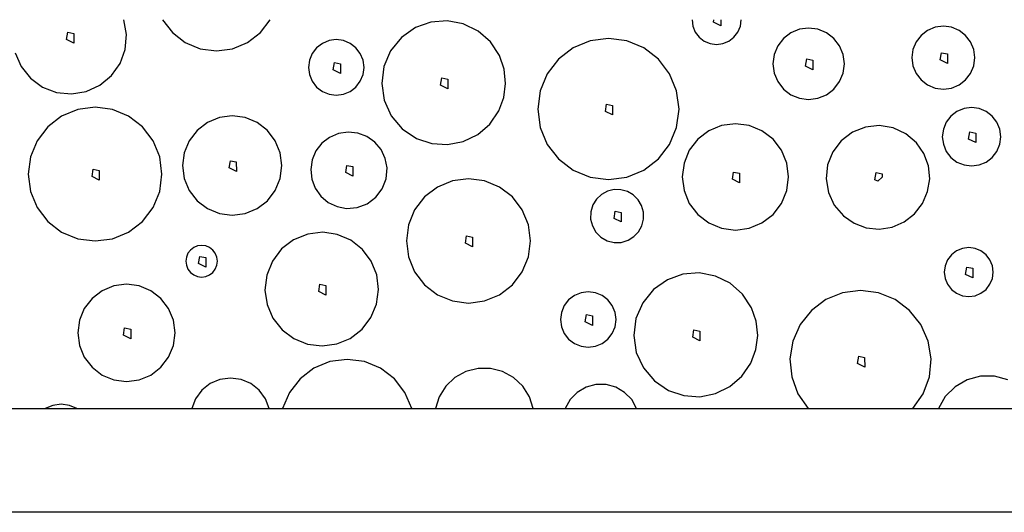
# Model space of a CAD drawing. Extents: x -94 to 1256, y 388 to 888.
# Tile 30 of 51: x 269.66 to 284.85, y 709.86 to 717.46. Entities that reach past the tile are written whole.
import ezdxf

# ---------------------------------------------------------------- set-up
doc = ezdxf.new("R2010")
doc.units = 0
doc.layers.get('0').update_dxf_attribs({"lineweight": 25})
doc.layers.add('X_Geometrie', color=7, linetype='Continuous', lineweight=25)
doc.layers.add('X_Schraffur', color=7, linetype='Continuous', lineweight=25, true_color=0xc0c0c0)

# ---------------------------------------------------------------- blocks, each defined once
blk = doc.blocks.new('Polygon-A07F5X39WF', base_point=(121.759, 709.863))
at = {"color": 0, "linetype": 'ByBlock', "lineweight": -2, "ltscale": 0.25}
for p, q in [((121.759, 711.463), (340.63, 711.463)), ((340.63, 709.863), (121.759, 709.863))]:
    blk.add_line(p, q, dxfattribs=at)
blk = doc.blocks.new('Schraffur-A07F5X3JWF', base_point=(118.259, 711.463))
at = {"color": 0, "linetype": 'ByBlock', "lineweight": -2, "ltscale": 0.25}
for p, q in [((271.305, 717.236), (271.264, 717.463)), ((271.86, 717.463), (272.012, 717.263)), ((273.371, 717.263), (273.523, 717.463)), ((280.031, 717.463), (280.043, 717.364)), ((280.362, 717.423), (280.368, 717.463)), ((280.473, 717.463), (280.473, 717.367)), ((280.775, 717.364), (280.787, 717.463)), ((275.763, 717.341), (275.547, 717.19)), ((276.001, 717.426), (275.763, 717.341)), ((276.253, 717.444), (276.001, 717.426)), ((276.501, 717.397), (276.253, 717.444)), ((276.728, 717.286), (276.501, 717.397)), ((280.043, 717.364), (280.08, 717.272)), ((280.473, 717.367), (280.362, 717.423)), ((280.737, 717.272), (280.775, 717.364)), ((281.686, 717.315), (281.553, 717.26)), ((281.829, 717.334), (281.686, 717.315)), ((281.972, 717.315), (281.829, 717.334)), ((282.105, 717.26), (281.972, 717.315)), ((283.781, 717.347), (283.664, 717.298)), ((283.907, 717.363), (283.781, 717.347)), ((284.033, 717.347), (283.907, 717.363)), ((284.15, 717.298), (284.033, 717.347)), ((270.381, 717.159), (270.4, 717.27)), ((270.493, 717.103), (270.381, 717.159)), ((270.4, 717.27), (270.493, 717.252)), ((270.493, 717.252), (270.493, 717.103)), ((271.285, 717.005), (271.305, 717.236)), ((272.012, 717.263), (272.211, 717.11)), ((273.172, 717.11), (273.371, 717.263)), ((274.54, 717.155), (274.429, 717.14)), ((274.651, 717.14), (274.54, 717.155)), ((275.547, 717.19), (275.38, 716.985)), ((276.918, 717.119), (276.728, 717.286)), ((278.74, 717.174), (278.458, 717.136)), ((279.022, 717.136), (278.74, 717.174)), ((280.08, 717.272), (280.14, 717.193)), ((280.14, 717.193), (280.219, 717.132)), ((280.599, 717.132), (280.677, 717.193)), ((280.677, 717.193), (280.737, 717.272)), ((281.439, 717.173), (281.352, 717.059)), ((281.553, 717.26), (281.439, 717.173)), ((282.219, 717.173), (282.105, 717.26)), ((282.306, 717.059), (282.219, 717.173)), ((283.564, 717.221), (283.486, 717.121)), ((283.664, 717.298), (283.564, 717.221)), ((284.25, 717.221), (284.15, 717.298)), ((284.328, 717.121), (284.25, 717.221)), ((271.205, 716.788), (271.285, 717.005)), ((272.211, 717.11), (272.443, 717.014)), ((272.443, 717.014), (272.691, 716.981)), ((272.691, 716.981), (272.94, 717.014)), ((272.94, 717.014), (273.172, 717.11)), ((274.237, 717.03), (274.169, 716.941)), ((274.326, 717.098), (274.237, 717.03)), ((274.429, 717.14), (274.326, 717.098)), ((274.754, 717.098), (274.651, 717.14)), ((274.843, 717.03), (274.754, 717.098)), ((274.911, 716.941), (274.843, 717.03)), ((277.057, 716.908), (276.918, 717.119)), ((278.196, 717.028), (277.97, 716.855)), ((278.458, 717.136), (278.196, 717.028)), ((279.285, 717.028), (279.022, 717.136)), ((279.51, 716.855), (279.285, 717.028)), ((280.219, 717.132), (280.31, 717.094)), ((280.31, 717.094), (280.409, 717.081)), ((280.409, 717.081), (280.507, 717.094)), ((280.507, 717.094), (280.599, 717.132)), ((281.352, 717.059), (281.297, 716.926)), ((282.361, 716.926), (282.306, 717.059)), ((283.438, 717.004), (283.421, 716.878)), ((283.486, 717.121), (283.438, 717.004)), ((284.376, 717.004), (284.328, 717.121)), ((284.393, 716.878), (284.376, 717.004)), ((269.586, 716.952), (269.679, 716.741)), ((274.169, 716.941), (274.126, 716.838)), ((274.954, 716.838), (274.911, 716.941)), ((275.38, 716.985), (275.276, 716.743)), ((277.13, 716.7), (277.057, 716.908)), ((277.97, 716.855), (277.797, 716.629)), ((279.684, 716.629), (279.51, 716.855)), ((281.297, 716.926), (281.278, 716.783)), ((281.782, 716.747), (281.8, 716.858)), ((281.8, 716.858), (281.893, 716.84)), ((282.38, 716.783), (282.361, 716.926)), ((283.421, 716.878), (283.438, 716.752)), ((283.86, 716.842), (283.878, 716.953)), ((283.878, 716.953), (283.971, 716.934)), ((283.971, 716.934), (283.971, 716.786)), ((284.376, 716.752), (284.393, 716.878)), ((269.679, 716.741), (269.823, 716.561)), ((271.072, 716.6), (271.205, 716.788)), ((274.126, 716.838), (274.112, 716.727)), ((274.112, 716.727), (274.126, 716.616)), ((274.493, 716.69), (274.512, 716.802)), ((274.512, 716.802), (274.604, 716.783)), ((274.604, 716.783), (274.604, 716.635)), ((274.969, 716.727), (274.954, 716.838)), ((274.954, 716.616), (274.969, 716.727)), ((275.276, 716.743), (275.242, 716.481)), ((277.154, 716.481), (277.13, 716.7)), ((281.278, 716.783), (281.297, 716.64)), ((281.893, 716.691), (281.782, 716.747)), ((281.893, 716.84), (281.893, 716.691)), ((282.361, 716.64), (282.38, 716.783)), ((283.438, 716.752), (283.486, 716.635)), ((283.971, 716.786), (283.86, 716.842)), ((284.328, 716.635), (284.376, 716.752)), ((269.823, 716.561), (270.01, 716.424)), ((270.894, 716.452), (271.072, 716.6)), ((274.126, 716.616), (274.169, 716.513)), ((274.604, 716.635), (274.493, 716.69)), ((274.911, 716.513), (274.954, 716.616)), ((276.151, 716.454), (276.169, 716.565)), ((276.169, 716.565), (276.262, 716.547)), ((276.262, 716.547), (276.262, 716.398)), ((277.797, 716.629), (277.688, 716.366)), ((279.792, 716.366), (279.684, 716.629)), ((281.297, 716.64), (281.352, 716.507)), ((282.306, 716.507), (282.361, 716.64)), ((283.486, 716.635), (283.564, 716.534)), ((284.25, 716.534), (284.328, 716.635)), ((270.01, 716.424), (270.226, 716.342)), ((270.684, 716.356), (270.894, 716.452)), ((274.169, 716.513), (274.237, 716.424)), ((274.237, 716.424), (274.326, 716.356)), ((274.754, 716.356), (274.843, 716.424)), ((274.843, 716.424), (274.911, 716.513)), ((275.242, 716.481), (275.281, 716.22)), ((276.262, 716.398), (276.151, 716.454)), ((277.126, 716.262), (277.154, 716.481)), ((281.352, 716.507), (281.439, 716.393)), ((281.439, 716.393), (281.553, 716.306)), ((282.105, 716.306), (282.219, 716.393)), ((282.219, 716.393), (282.306, 716.507)), ((283.564, 716.534), (283.664, 716.457)), ((283.664, 716.457), (283.781, 716.409)), ((283.781, 716.409), (283.907, 716.392)), ((283.907, 716.392), (284.033, 716.409)), ((284.033, 716.409), (284.15, 716.457)), ((284.15, 716.457), (284.25, 716.534)), ((270.226, 716.342), (270.456, 716.319)), ((270.456, 716.319), (270.684, 716.356)), ((274.326, 716.356), (274.429, 716.313)), ((274.429, 716.313), (274.54, 716.298)), ((274.54, 716.298), (274.651, 716.313)), ((274.651, 716.313), (274.754, 716.356)), ((277.049, 716.055), (277.126, 716.262)), ((277.688, 716.366), (277.651, 716.084)), ((279.83, 716.084), (279.792, 716.366)), ((281.553, 716.306), (281.686, 716.251)), ((281.686, 716.251), (281.829, 716.232)), ((281.829, 716.232), (281.972, 716.251)), ((281.972, 716.251), (282.105, 716.306)), ((270.82, 716.112), (270.553, 716.077)), ((271.087, 716.077), (270.82, 716.112)), ((275.281, 716.22), (275.39, 715.979)), ((277.651, 716.084), (277.688, 715.802)), ((278.693, 716.048), (278.712, 716.159)), ((278.712, 716.159), (278.804, 716.141)), ((278.804, 716.141), (278.805, 715.993)), ((279.792, 715.802), (279.83, 716.084)), ((284.226, 716.093), (284.117, 716.048)), ((284.342, 716.108), (284.226, 716.093)), ((284.459, 716.093), (284.342, 716.108)), ((284.568, 716.048), (284.459, 716.093)), ((270.304, 715.974), (270.091, 715.81)), ((270.553, 716.077), (270.304, 715.974)), ((271.336, 715.974), (271.087, 716.077)), ((271.55, 715.81), (271.336, 715.974)), ((272.737, 715.953), (272.552, 715.877)), ((272.935, 715.979), (272.737, 715.953)), ((273.134, 715.953), (272.935, 715.979)), ((273.319, 715.877), (273.134, 715.953)), ((275.39, 715.979), (275.56, 715.778)), ((276.91, 715.852), (277.049, 716.055)), ((278.805, 715.993), (278.693, 716.048)), ((284.024, 715.976), (283.952, 715.883)), ((284.117, 716.048), (284.024, 715.976)), ((284.661, 715.976), (284.568, 716.048)), ((284.733, 715.883), (284.661, 715.976)), ((270.091, 715.81), (269.927, 715.596)), ((271.714, 715.596), (271.55, 715.81)), ((272.552, 715.877), (272.393, 715.755)), ((273.478, 715.755), (273.319, 715.877)), ((276.723, 715.691), (276.91, 715.852)), ((277.688, 715.802), (277.797, 715.54)), ((279.684, 715.54), (279.792, 715.802)), ((280.486, 715.83), (280.289, 715.748)), ((280.699, 715.858), (280.486, 715.83)), ((280.911, 715.83), (280.699, 715.858)), ((281.109, 715.748), (280.911, 715.83)), ((282.705, 715.806), (282.504, 715.726)), ((282.919, 715.829), (282.705, 715.806)), ((283.132, 715.794), (282.919, 715.829)), ((283.327, 715.704), (283.132, 715.794)), ((283.952, 715.883), (283.907, 715.774)), ((284.778, 715.774), (284.733, 715.883)), ((272.393, 715.755), (272.271, 715.596)), ((273.6, 715.596), (273.478, 715.755)), ((274.437, 715.648), (274.318, 715.557)), ((274.575, 715.707), (274.437, 715.648)), ((274.724, 715.729), (274.575, 715.707)), ((274.873, 715.713), (274.724, 715.729)), ((275.013, 715.66), (274.873, 715.713)), ((275.135, 715.573), (275.013, 715.66)), ((275.56, 715.778), (275.779, 715.631)), ((275.779, 715.631), (276.013, 715.552)), ((276.501, 715.583), (276.723, 715.691)), ((280.289, 715.748), (280.119, 715.618)), ((281.279, 715.618), (281.109, 715.748)), ((282.504, 715.726), (282.333, 715.595)), ((283.492, 715.565), (283.327, 715.704)), ((283.907, 715.774), (283.891, 715.657)), ((283.891, 715.657), (283.907, 715.541)), ((284.295, 715.621), (284.314, 715.732)), ((284.314, 715.732), (284.406, 715.714)), ((284.406, 715.714), (284.407, 715.566)), ((284.793, 715.657), (284.778, 715.774)), ((284.778, 715.541), (284.793, 715.657)), ((269.927, 715.596), (269.824, 715.347)), ((271.817, 715.347), (271.714, 715.596)), ((272.271, 715.596), (272.194, 715.411)), ((273.676, 715.411), (273.6, 715.596)), ((274.318, 715.557), (274.227, 715.438)), ((275.232, 715.458), (275.135, 715.573)), ((276.013, 715.552), (276.259, 715.536)), ((276.259, 715.536), (276.501, 715.583)), ((277.797, 715.54), (277.97, 715.314)), ((279.51, 715.314), (279.684, 715.54)), ((280.119, 715.618), (279.988, 715.448)), ((281.409, 715.448), (281.279, 715.618)), ((282.333, 715.595), (282.202, 715.424)), ((283.606, 715.399), (283.492, 715.565)), ((283.907, 715.541), (283.952, 715.432)), ((284.407, 715.566), (284.295, 715.621)), ((284.733, 715.432), (284.778, 715.541)), ((269.824, 715.347), (269.788, 715.08)), ((271.852, 715.08), (271.817, 715.347)), ((272.194, 715.411), (272.168, 715.212)), ((273.702, 715.212), (273.676, 715.411)), ((274.227, 715.438), (274.168, 715.3)), ((275.296, 715.322), (275.232, 715.458)), ((279.988, 715.448), (279.907, 715.25)), ((281.491, 715.25), (281.409, 715.448)), ((282.202, 715.424), (282.122, 715.224)), ((283.676, 715.21), (283.606, 715.399)), ((283.952, 715.432), (284.024, 715.339)), ((284.024, 715.339), (284.117, 715.267)), ((284.568, 715.267), (284.661, 715.339)), ((284.661, 715.339), (284.733, 715.432)), ((272.168, 715.212), (272.194, 715.014)), ((272.888, 715.176), (272.907, 715.287)), ((273, 715.12), (272.888, 715.176)), ((272.907, 715.287), (272.999, 715.269)), ((272.999, 715.269), (273, 715.12)), ((273.676, 715.014), (273.702, 715.212)), ((274.168, 715.3), (274.146, 715.151)), ((274.688, 715.104), (274.706, 715.215)), ((274.706, 715.215), (274.799, 715.196)), ((274.799, 715.196), (274.799, 715.048)), ((275.324, 715.175), (275.296, 715.322)), ((275.31, 715.01), (275.324, 715.175)), ((277.97, 715.314), (278.196, 715.141)), ((279.285, 715.141), (279.51, 715.314)), ((279.907, 715.25), (279.879, 715.038)), ((281.519, 715.038), (281.491, 715.25)), ((282.122, 715.224), (282.099, 715.009)), ((283.696, 715.009), (283.676, 715.21)), ((284.117, 715.267), (284.226, 715.222)), ((284.226, 715.222), (284.342, 715.206)), ((284.342, 715.206), (284.459, 715.222)), ((284.459, 715.222), (284.568, 715.267)), ((269.788, 715.08), (269.824, 714.813)), ((270.773, 715.044), (270.791, 715.155)), ((270.884, 714.989), (270.773, 715.044)), ((270.791, 715.155), (270.884, 715.137)), ((270.884, 715.137), (270.884, 714.989)), ((271.817, 714.813), (271.852, 715.08)), ((274.146, 715.151), (274.162, 715.002)), ((274.799, 715.048), (274.688, 715.104)), ((278.196, 715.141), (278.458, 715.032)), ((278.458, 715.032), (278.74, 714.995)), ((278.74, 714.995), (279.022, 715.032)), ((279.022, 715.032), (279.285, 715.141)), ((279.879, 715.038), (279.907, 714.826)), ((280.652, 715.002), (280.67, 715.113)), ((280.67, 715.113), (280.763, 715.094)), ((280.763, 715.094), (280.763, 714.946)), ((281.491, 714.826), (281.519, 715.038)), ((282.85, 714.994), (282.869, 715.106)), ((282.869, 715.106), (282.962, 715.087)), ((282.898, 714.971), (282.962, 715.035)), ((282.962, 715.087), (282.962, 715.035)), ((272.194, 715.014), (272.271, 714.829)), ((273.6, 714.829), (273.676, 715.014)), ((274.162, 715.002), (274.215, 714.862)), ((275.251, 714.855), (275.31, 715.01)), ((276.101, 714.881), (275.903, 714.728)), ((276.332, 714.976), (276.101, 714.881)), ((276.581, 715.009), (276.332, 714.976)), ((276.829, 714.976), (276.581, 715.009)), ((277.06, 714.881), (276.829, 714.976)), ((277.258, 714.728), (277.06, 714.881)), ((280.763, 714.946), (280.652, 715.002)), ((282.099, 715.009), (282.134, 714.797)), ((282.898, 714.971), (282.85, 714.994)), ((283.665, 714.81), (283.696, 715.009)), ((269.824, 714.813), (269.927, 714.564)), ((271.714, 714.564), (271.817, 714.813)), ((272.271, 714.829), (272.393, 714.67)), ((273.478, 714.67), (273.6, 714.829)), ((274.215, 714.862), (274.302, 714.74)), ((274.302, 714.74), (274.417, 714.643)), ((275.02, 714.624), (275.152, 714.723)), ((275.152, 714.723), (275.251, 714.855)), ((275.903, 714.728), (275.75, 714.53)), ((277.411, 714.53), (277.258, 714.728)), ((278.632, 714.766), (278.555, 714.694)), ((278.724, 714.817), (278.632, 714.766)), ((278.826, 714.842), (278.724, 714.817)), ((278.932, 714.84), (278.826, 714.842)), ((279.033, 714.812), (278.932, 714.84)), ((279.124, 714.759), (279.033, 714.812)), ((279.198, 714.685), (279.124, 714.759)), ((279.907, 714.826), (279.988, 714.628)), ((281.409, 714.628), (281.491, 714.826)), ((282.134, 714.797), (282.224, 714.601)), ((283.586, 714.625), (283.665, 714.81)), ((269.927, 714.564), (270.091, 714.351)), ((271.55, 714.351), (271.714, 714.564)), ((272.393, 714.67), (272.552, 714.548)), ((273.319, 714.548), (273.478, 714.67)), ((274.417, 714.643), (274.553, 714.579)), ((274.553, 714.579), (274.7, 714.551)), ((274.7, 714.551), (274.865, 714.565)), ((274.865, 714.565), (275.02, 714.624)), ((278.499, 714.605), (278.467, 714.499)), ((278.555, 714.694), (278.499, 714.605)), ((279.252, 714.594), (279.198, 714.685)), ((279.28, 714.492), (279.252, 714.594)), ((279.988, 714.628), (280.119, 714.458)), ((281.279, 714.458), (281.409, 714.628)), ((282.224, 714.601), (282.364, 714.437)), ((283.462, 714.466), (283.586, 714.625)), ((272.552, 714.548), (272.737, 714.471)), ((272.737, 714.471), (272.935, 714.445)), ((272.935, 714.445), (273.134, 714.471)), ((273.134, 714.471), (273.319, 714.548)), ((275.75, 714.53), (275.655, 714.299)), ((277.506, 714.299), (277.411, 714.53)), ((278.467, 714.499), (278.465, 714.388)), ((278.826, 714.398), (278.844, 714.509)), ((278.844, 714.509), (278.937, 714.49)), ((278.937, 714.49), (278.937, 714.342)), ((279.281, 714.387), (279.28, 714.492)), ((280.119, 714.458), (280.289, 714.328)), ((281.109, 714.328), (281.279, 714.458)), ((282.364, 714.437), (282.529, 714.322)), ((283.303, 714.343), (283.462, 714.466)), ((270.091, 714.351), (270.304, 714.187)), ((271.336, 714.187), (271.55, 714.351)), ((275.655, 714.299), (275.622, 714.051)), ((277.539, 714.051), (277.506, 714.299)), ((278.465, 714.388), (278.492, 714.281)), ((278.492, 714.281), (278.546, 714.185)), ((278.937, 714.342), (278.826, 714.398)), ((279.206, 714.192), (279.256, 714.285)), ((279.256, 714.285), (279.281, 714.387)), ((280.289, 714.328), (280.486, 714.246)), ((280.911, 714.246), (281.109, 714.328)), ((282.529, 714.322), (282.718, 714.252)), ((282.919, 714.232), (283.118, 714.263)), ((283.118, 714.263), (283.303, 714.343)), ((270.304, 714.187), (270.553, 714.084)), ((271.087, 714.084), (271.336, 714.187)), ((274.1, 714.156), (273.883, 714.068)), ((274.332, 714.183), (274.1, 714.156)), ((274.557, 714.15), (274.332, 714.183)), ((274.766, 714.06), (274.557, 714.15)), ((276.533, 714.014), (276.552, 714.126)), ((276.552, 714.126), (276.645, 714.107)), ((278.546, 714.185), (278.624, 714.107)), ((279.044, 714.06), (279.133, 714.116)), ((279.133, 714.116), (279.206, 714.192)), ((280.486, 714.246), (280.699, 714.218)), ((280.699, 714.218), (280.911, 714.246)), ((282.718, 714.252), (282.919, 714.232)), ((270.553, 714.084), (270.82, 714.049)), ((270.82, 714.049), (271.087, 714.084)), ((272.4, 713.972), (272.342, 713.948)), ((272.464, 713.981), (272.4, 713.972)), ((272.527, 713.972), (272.464, 713.981)), ((272.586, 713.948), (272.527, 713.972)), ((273.883, 714.068), (273.697, 713.926)), ((274.944, 713.919), (274.766, 714.06)), ((275.622, 714.051), (275.655, 713.802)), ((276.645, 713.959), (276.533, 714.014)), ((276.645, 714.107), (276.645, 713.959)), ((277.506, 713.802), (277.539, 714.051)), ((278.624, 714.107), (278.72, 714.052)), ((278.72, 714.052), (278.828, 714.025)), ((278.828, 714.025), (278.938, 714.028)), ((278.938, 714.028), (279.044, 714.06)), ((272.252, 713.859), (272.228, 713.8)), ((272.291, 713.909), (272.252, 713.859)), ((272.342, 713.948), (272.291, 713.909)), ((272.416, 713.7), (272.435, 713.812)), ((272.435, 713.812), (272.528, 713.793)), ((272.636, 713.909), (272.586, 713.948)), ((272.675, 713.859), (272.636, 713.909)), ((272.699, 713.8), (272.675, 713.859)), ((273.697, 713.926), (273.556, 713.74)), ((275.081, 713.738), (274.944, 713.919)), ((284.031, 713.837), (283.971, 713.759)), ((284.109, 713.897), (284.031, 713.837)), ((284.2, 713.935), (284.109, 713.897)), ((284.298, 713.948), (284.2, 713.935)), ((284.396, 713.935), (284.298, 713.948)), ((284.487, 713.897), (284.396, 713.935)), ((284.565, 713.837), (284.487, 713.897)), ((284.625, 713.759), (284.565, 713.837)), ((272.228, 713.8), (272.219, 713.737)), ((272.219, 713.737), (272.228, 713.674)), ((272.228, 713.674), (272.252, 713.615)), ((272.528, 713.645), (272.416, 713.7)), ((272.528, 713.793), (272.528, 713.645)), ((272.675, 713.615), (272.699, 713.674)), ((272.708, 713.737), (272.699, 713.8)), ((272.699, 713.674), (272.708, 713.737)), ((273.556, 713.74), (273.468, 713.524)), ((275.166, 713.527), (275.081, 713.738)), ((275.655, 713.802), (275.75, 713.571)), ((277.411, 713.571), (277.506, 713.802)), ((283.933, 713.668), (283.92, 713.57)), ((283.971, 713.759), (283.933, 713.668)), ((284.663, 713.668), (284.625, 713.759)), ((284.676, 713.57), (284.663, 713.668)), ((272.252, 713.615), (272.291, 713.564)), ((272.291, 713.564), (272.342, 713.525)), ((272.342, 713.525), (272.4, 713.501)), ((272.4, 713.501), (272.464, 713.493)), ((272.464, 713.493), (272.527, 713.501)), ((272.527, 713.501), (272.586, 713.525)), ((272.586, 713.525), (272.636, 713.564)), ((272.636, 713.564), (272.675, 713.615)), ((273.468, 713.524), (273.441, 713.292)), ((275.195, 713.301), (275.166, 713.527)), ((275.75, 713.571), (275.903, 713.373)), ((277.258, 713.373), (277.411, 713.571)), ((279.89, 713.536), (279.652, 713.452)), ((280.142, 713.555), (279.89, 713.536)), ((280.39, 713.508), (280.142, 713.555)), ((280.617, 713.397), (280.39, 713.508)), ((283.92, 713.57), (283.933, 713.472)), ((284.251, 713.534), (284.269, 713.645)), ((284.362, 713.478), (284.251, 713.534)), ((284.269, 713.645), (284.362, 713.627)), ((284.362, 713.627), (284.362, 713.478)), ((284.663, 713.472), (284.676, 713.57)), ((271.111, 713.357), (270.929, 713.282)), ((271.305, 713.383), (271.111, 713.357)), ((271.499, 713.357), (271.305, 713.383)), ((271.68, 713.282), (271.499, 713.357)), ((274.27, 713.27), (274.289, 713.381)), ((274.289, 713.381), (274.382, 713.363)), ((274.382, 713.363), (274.382, 713.214)), ((275.903, 713.373), (276.101, 713.22)), ((277.06, 713.22), (277.258, 713.373)), ((279.652, 713.452), (279.436, 713.301)), ((280.807, 713.23), (280.617, 713.397)), ((283.933, 713.472), (283.971, 713.381)), ((283.971, 713.381), (284.031, 713.303)), ((284.565, 713.303), (284.625, 713.381)), ((284.625, 713.381), (284.663, 713.472)), ((270.929, 713.282), (270.774, 713.163)), ((271.836, 713.163), (271.68, 713.282)), ((273.441, 713.292), (273.474, 713.067)), ((274.382, 713.214), (274.27, 713.27)), ((275.164, 713.076), (275.195, 713.301)), ((276.101, 713.22), (276.332, 713.125)), ((276.829, 713.125), (277.06, 713.22)), ((278.215, 713.209), (278.126, 713.141)), ((278.318, 713.251), (278.215, 713.209)), ((278.429, 713.266), (278.318, 713.251)), ((278.54, 713.251), (278.429, 713.266)), ((278.643, 713.209), (278.54, 713.251)), ((278.732, 713.141), (278.643, 713.209)), ((279.436, 713.301), (279.269, 713.096)), ((280.947, 713.019), (280.807, 713.23)), ((282.353, 713.249), (282.095, 713.144)), ((282.629, 713.285), (282.353, 713.249)), ((282.906, 713.249), (282.629, 713.285)), ((283.164, 713.144), (282.906, 713.249)), ((284.031, 713.303), (284.109, 713.243)), ((284.109, 713.243), (284.2, 713.205)), ((284.2, 713.205), (284.298, 713.192)), ((284.298, 713.192), (284.396, 713.205)), ((284.396, 713.205), (284.487, 713.243)), ((284.487, 713.243), (284.565, 713.303)), ((270.774, 713.163), (270.654, 713.007)), ((271.955, 713.007), (271.836, 713.163)), ((273.474, 713.067), (273.564, 712.858)), ((275.076, 712.866), (275.164, 713.076)), ((276.332, 713.125), (276.581, 713.092)), ((276.581, 713.092), (276.829, 713.125)), ((278.058, 713.052), (278.015, 712.948)), ((278.126, 713.141), (278.058, 713.052)), ((278.8, 713.052), (278.732, 713.141)), ((278.843, 712.948), (278.8, 713.052)), ((279.269, 713.096), (279.165, 712.853)), ((282.095, 713.144), (281.872, 712.978)), ((283.387, 712.978), (283.164, 713.144)), ((270.654, 713.007), (270.579, 712.826)), ((272.03, 712.826), (271.955, 713.007)), ((278.015, 712.948), (278.001, 712.838)), ((278.382, 712.801), (278.401, 712.913)), ((278.401, 712.913), (278.493, 712.894)), ((278.493, 712.894), (278.494, 712.746)), ((278.858, 712.838), (278.843, 712.948)), ((281.02, 712.811), (280.947, 713.019)), ((281.872, 712.978), (281.698, 712.76)), ((283.561, 712.76), (283.387, 712.978)), ((270.579, 712.826), (270.554, 712.632)), ((272.056, 712.632), (272.03, 712.826)), ((273.564, 712.858), (273.704, 712.679)), ((274.938, 712.686), (275.076, 712.866)), ((278.001, 712.838), (278.015, 712.727)), ((278.494, 712.746), (278.382, 712.801)), ((278.843, 712.727), (278.858, 712.838)), ((279.165, 712.853), (279.131, 712.592)), ((281.043, 712.592), (281.02, 712.811)), ((281.698, 712.76), (281.585, 712.505)), ((283.674, 712.505), (283.561, 712.76)), ((270.554, 712.632), (270.579, 712.437)), ((271.258, 712.595), (271.276, 712.707)), ((271.369, 712.54), (271.258, 712.595)), ((271.276, 712.707), (271.369, 712.688)), ((271.369, 712.688), (271.369, 712.54)), ((272.03, 712.437), (272.056, 712.632)), ((273.704, 712.679), (273.886, 712.543)), ((274.757, 712.547), (274.938, 712.686)), ((278.015, 712.727), (278.058, 712.623)), ((278.058, 712.623), (278.126, 712.535)), ((278.732, 712.535), (278.8, 712.623)), ((278.8, 712.623), (278.843, 712.727)), ((279.131, 712.592), (279.17, 712.331)), ((280.04, 712.565), (280.058, 712.676)), ((280.058, 712.676), (280.151, 712.658)), ((280.151, 712.658), (280.151, 712.509)), ((281.015, 712.373), (281.043, 712.592)), ((273.886, 712.543), (274.097, 712.457)), ((274.097, 712.457), (274.322, 712.429)), ((274.322, 712.429), (274.548, 712.46)), ((274.548, 712.46), (274.757, 712.547)), ((278.126, 712.535), (278.215, 712.467)), ((278.215, 712.467), (278.318, 712.424)), ((278.54, 712.424), (278.643, 712.467)), ((278.643, 712.467), (278.732, 712.535)), ((280.151, 712.509), (280.04, 712.565)), ((281.585, 712.505), (281.541, 712.23)), ((283.718, 712.23), (283.674, 712.505)), ((270.579, 712.437), (270.654, 712.256)), ((271.955, 712.256), (272.03, 712.437)), ((278.318, 712.424), (278.429, 712.409)), ((278.429, 712.409), (278.54, 712.424)), ((279.17, 712.331), (279.279, 712.09)), ((280.938, 712.166), (281.015, 712.373)), ((270.654, 712.256), (270.774, 712.101)), ((271.836, 712.101), (271.955, 712.256)), ((274.443, 712.188), (274.195, 712.086)), ((274.709, 712.223), (274.443, 712.188)), ((274.975, 712.188), (274.709, 712.223)), ((275.223, 712.086), (274.975, 712.188)), ((280.799, 711.963), (280.938, 712.166)), ((281.541, 712.23), (281.567, 711.953)), ((282.582, 712.159), (282.601, 712.27)), ((282.694, 712.103), (282.582, 712.159)), ((282.601, 712.27), (282.693, 712.252)), ((282.693, 712.252), (282.694, 712.103)), ((283.691, 711.953), (283.718, 712.23)), ((270.774, 712.101), (270.929, 711.981)), ((271.68, 711.981), (271.836, 712.101)), ((274.195, 712.086), (273.982, 711.923)), ((275.437, 711.923), (275.223, 712.086)), ((276.541, 712.036), (276.372, 711.943)), ((276.728, 712.084), (276.541, 712.036)), ((276.921, 712.084), (276.728, 712.084)), ((277.108, 712.036), (276.921, 712.084)), ((277.277, 711.943), (277.108, 712.036)), ((279.279, 712.09), (279.449, 711.889)), ((270.929, 711.981), (271.111, 711.906)), ((271.111, 711.906), (271.305, 711.881)), ((271.305, 711.881), (271.499, 711.906)), ((271.499, 711.906), (271.68, 711.981)), ((272.596, 711.849), (272.468, 711.747)), ((272.747, 711.913), (272.596, 711.849)), ((272.909, 711.934), (272.747, 711.913)), ((273.072, 711.913), (272.909, 711.934)), ((273.222, 711.849), (273.072, 711.913)), ((273.351, 711.747), (273.222, 711.849)), ((273.982, 711.923), (273.818, 711.711)), ((275.601, 711.711), (275.437, 711.923)), ((276.372, 711.943), (276.232, 711.81)), ((277.417, 711.81), (277.277, 711.943)), ((278.546, 711.835), (278.394, 711.793)), ((278.703, 711.835), (278.546, 711.835)), ((278.854, 711.793), (278.703, 711.835)), ((279.449, 711.889), (279.669, 711.741)), ((280.612, 711.802), (280.799, 711.963)), ((281.567, 711.953), (281.664, 711.691)), ((283.595, 711.691), (283.691, 711.953)), ((284.274, 711.907), (284.089, 711.8)), ((284.481, 711.962), (284.274, 711.907)), ((284.695, 711.962), (284.481, 711.962)), ((284.902, 711.907), (284.695, 711.962)), ((272.468, 711.747), (272.37, 711.616)), ((273.448, 711.616), (273.351, 711.747)), ((273.818, 711.711), (273.714, 711.463)), ((275.705, 711.463), (275.601, 711.711)), ((276.232, 711.81), (276.129, 711.647)), ((277.52, 711.647), (277.417, 711.81)), ((278.259, 711.713), (278.15, 711.601)), ((278.394, 711.793), (278.259, 711.713)), ((278.989, 711.713), (278.854, 711.793)), ((279.099, 711.601), (278.989, 711.713)), ((279.669, 711.741), (279.902, 711.663)), ((280.148, 711.647), (280.39, 711.694)), ((280.39, 711.694), (280.612, 711.802)), ((281.664, 711.691), (281.823, 711.463)), ((283.436, 711.463), (283.595, 711.691)), ((284.089, 711.8), (283.937, 711.648)), ((270.295, 711.53), (270.168, 711.513)), ((270.423, 711.513), (270.295, 711.53)), ((272.37, 711.616), (272.311, 711.463)), ((273.507, 711.463), (273.448, 711.616)), ((276.129, 711.647), (276.07, 711.463)), ((277.579, 711.463), (277.52, 711.647)), ((278.15, 711.601), (278.074, 711.463)), ((279.174, 711.463), (279.099, 711.601)), ((279.902, 711.663), (280.148, 711.647)), ((283.937, 711.648), (283.83, 711.463)), ((270.168, 711.513), (270.049, 711.463)), ((270.541, 711.463), (270.423, 711.513))]:
    blk.add_line(p, q, dxfattribs=at)

msp = doc.modelspace()

# ---------------------------------------------------------------- block references
at = {"layer": 'X_Geometrie', "ltscale": 0.25}
msp.add_blockref('Polygon-A07F5X39WF', (121.759, 709.863), dxfattribs=at)
at = {"layer": 'X_Schraffur', "ltscale": 0.25}
msp.add_blockref('Schraffur-A07F5X3JWF', (118.259, 711.463), dxfattribs=at)

doc.saveas('drawing.dxf')
